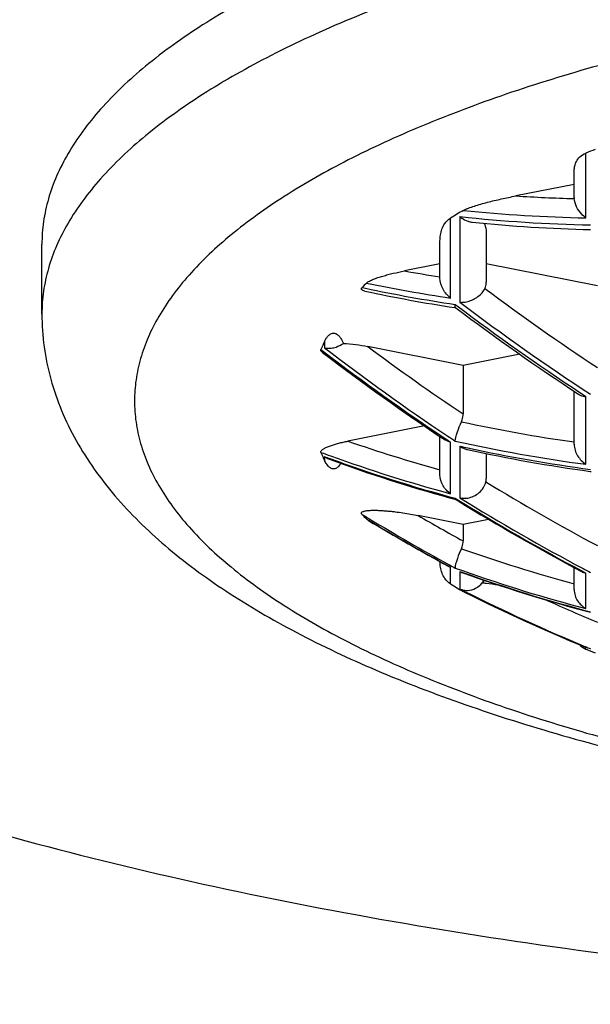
# Model space of a CAD drawing. Header units: millimetres. Extents: x -22 to 396, y -263 to 287.
# Tile 11 of 26: x 40.94 to 44.02, y 239.56 to 244.88. Entities that reach past the tile are written whole.
import ezdxf

# ---------------------------------------------------------------- set-up
doc = ezdxf.new("R2010")
doc.units = ezdxf.units.MM
doc.header["$LTSCALE"] = 23.1
doc.layers.get('0').update_dxf_attribs({"linetype": 'CONTINUOUS'})

msp = doc.modelspace()

# ---------------------------------------------------------------- linework, layer by layer
at = {"color": 9, "linetype": 'CONTINUOUS'}
for p, q in [((43.9956, 243.8065), (43.9956, 244.1567)), ((43.2645, 243.3734), (43.2645, 243.8056)), ((43.315, 243.8131), (43.315, 243.3506)), ((42.7869, 243.43), (42.8049, 243.4262)), ((43.2898, 243.3389), (43.3006, 243.3308)), ((43.2898, 243.3389), (43.3005, 243.3308)), ((42.5839, 243.139), (42.5839, 243.1045)), ((42.5646, 243.095), (42.5776, 243.0852)), ((42.5646, 243.095), (42.5775, 243.0851)), ((43.9956, 242.4754), (43.9956, 242.8417)), ((43.2388, 242.6127), (43.2645, 242.5955)), ((43.2389, 242.6128), (43.2645, 242.5955)), ((43.2645, 242.3168), (43.2645, 242.5955)), ((43.315, 242.5732), (43.315, 242.2944)), ((42.5839, 242.5171), (42.5839, 242.4958)), ((43.2898, 242.2922), (43.2948, 242.2891)), ((43.2898, 242.2922), (43.2948, 242.2891)), ((42.8103, 242.1803), (42.8213, 242.1737)), ((42.8103, 242.1803), (42.8213, 242.1737)), ((43.2524, 241.9264), (43.2645, 241.9197)), ((43.2524, 241.9264), (43.2645, 241.9197)), ((43.2645, 241.8292), (43.2645, 241.9197)), ((43.315, 241.897), (43.315, 241.8019)), ((43.315, 241.897), (43.3313, 241.8912)), ((43.315, 241.897), (43.3313, 241.8911)), ((43.9739, 241.8996), (43.9956, 241.888)), ((43.9739, 241.8995), (43.9956, 241.888)), ((43.9956, 241.6967), (43.9956, 241.888)), ((43.3337, 241.7882), (43.3408, 241.7847)), ((43.3337, 241.7882), (43.3408, 241.7847)), ((43.9919, 241.4882), (43.9956, 241.4867)), ((43.9919, 241.4882), (43.9956, 241.4867)), ((43.9956, 241.4776), (43.9956, 241.4867))]:
    msp.add_line(p, q, dxfattribs=at)
at = {"color": 7, "linetype": 'CONTINUOUS'}
for p, q in [((43.9324, 243.9173), (43.9324, 244.0632)), ((43.9324, 243.9874), (43.6169, 243.9251)), ((43.2074, 243.4812), (43.2074, 243.6825)), ((43.4574, 243.7161), (43.4574, 243.4587)), ((41.0574, 243.2872), (41.0574, 243.6631)), ((43.2074, 243.5579), (43.0155, 243.52)), ((44.0574, 243.4394), (43.4574, 243.5579)), ((43.2871, 243.322), (43.2933, 243.3211)), ((43.291, 243.3226), (43.2903, 243.324)), ((43.2919, 243.3217), (43.291, 243.3226)), ((43.2919, 243.3217), (43.2931, 243.3208)), ((43.2919, 243.3217), (43.2931, 243.3208)), ((43.3324, 243.0099), (42.8175, 243.1116)), ((43.638, 243.0703), (43.3324, 243.0099)), ((43.3324, 243.0099), (43.3324, 242.7475)), ((43.9324, 242.5838), (43.9324, 242.8696)), ((43.1237, 242.6824), (42.7104, 242.6008)), ((43.2074, 242.4194), (43.2074, 242.6258)), ((43.4574, 242.5333), (43.4574, 242.3984)), ((44.0193, 242.4372), (44.0239, 242.4365)), ((43.2882, 242.2868), (43.2926, 242.2856)), ((43.2883, 242.2868), (43.2926, 242.2856)), ((43.292, 242.2859), (43.3049, 242.2779)), ((43.292, 242.2859), (43.3049, 242.278)), ((43.3324, 242.1509), (43.0892, 242.199)), ((43.4703, 242.1782), (43.3324, 242.1509)), ((43.3324, 242.1509), (43.3324, 242.0614)), ((43.9324, 241.7984), (43.9324, 241.9176)), ((43.3407, 241.7845), (43.3337, 241.7882)), ((43.9956, 241.4867), (43.9919, 241.4881)), ((43.9956, 241.4776), (44.0461, 241.4578))]:
    msp.add_line(p, q, dxfattribs=at)
for centre, radius, start, end in [((46.2716, 238.2496), 6.3303, 110.58315, 111.07141), ((44.0264, 243.9172), 0.094, 179.9755, 183.9258), ((45.0358, 240.8946), 3.4076, 119.9666, 121.3181), ((44.2039, 251.7738), 8.0325, 264.12511, 268.68972), ((43.9344, 242.3605), 1.5686, 135.7793, 137.0164), ((44.472, 251.1294), 7.8968, 257.78962, 261.37066), ((43.3234, 243.4559), 0.1057, 265.3988, 268.331), ((51.1267, 253.7388), 13.0346, 233.05933, 236.62636), ((43.3742, 242.7657), 0.874, 154.7219, 157.8698), ((50.3777, 253.3216), 12.8769, 232.69283, 236.31123), ((45.126, 250.5966), 8.2341, 257.58906, 262.27625), ((43.3659, 242.8654), 0.8649, 202.1136, 205.2947), ((42.6513, 242.6114), 0.1159, 234.4193, 243.982), ((42.6487, 242.6062), 0.1102, 244.02, 249.7529), ((45.3892, 250.0458), 8.0384, 249.77765, 254.62898), ((45.4164, 250.1387), 8.1352, 254.61746, 254.83483), ((49.6055, 252.5204), 12.0252, 238.40265, 242.06547), ((43.9251, 243.2654), 1.5557, 222.9785, 224.2258), ((48.7703, 252.0553), 11.5355, 238.95104, 241.41987), ((43.2955, 242.0057), 0.0914, 241.466, 250.2099), ((43.3674, 241.9911), 0.1078, 240.8952, 244.1311), ((43.3666, 241.9895), 0.106, 244.1255, 250.2511), ((46.0899, 249.5826), 8.1726, 250.26952, 255.12705), ((45.0129, 244.7016), 3.3626, 238.6729, 240.0424), ((48.062, 251.2951), 10.618, 243.59858, 247.46012), ((46.1176, 249.6803), 8.2742, 255.11508, 255.32075), ((44.0324, 241.5706), 0.1, 223.7706, 248.4294)]:
    msp.add_arc(centre, radius, start, end, dxfattribs=at)
at = {"color": 9, "linetype": 'CONTINUOUS'}
for centre, radius, start, end in [((44.1361, 251.8961), 7.9879, 266.27331, 268.5401), ((44.1506, 251.8421), 8.0372, 264.16639, 268.89526), ((44.1687, 251.7641), 7.9967, 263.87168, 268.94086), ((44.3963, 251.1579), 7.7617, 259.75274, 261.18907), ((44.4408, 251.1268), 7.8725, 258.00659, 261.59263), ((44.4242, 251.1771), 7.8894, 258.19636, 261.54793), ((51.2019, 253.7824), 12.9366, 233.18748, 236.4772), ((51.1327, 253.7027), 12.9724, 232.94062, 236.75445), ((51.1536, 253.7537), 13.0502, 233.00416, 236.5641), ((50.3973, 253.3316), 12.8895, 232.65031, 236.26352), ((50.3887, 253.2969), 12.8375, 232.55694, 236.20974), ((50.4355, 253.339), 12.7528, 233.31865, 236.15245), ((51.0057, 253.5357), 12.7868, 236.57881, 236.75456), ((45.0527, 250.6434), 8.1245, 257.70982, 262.07415), ((50.2794, 253.1357), 12.6427, 236.21484, 236.43629), ((45.321, 250.1097), 7.9498, 250.8291, 254.58169), ((45.0823, 250.6367), 8.2333, 257.42522, 262.41606), ((45.0793, 250.4892), 8.1102, 257.43524, 257.74745), ((45.0999, 250.5875), 8.2107, 257.7528, 262.44861), ((45.3217, 249.99), 7.944, 249.69167, 250.09425), ((45.3443, 249.9695), 7.9473, 249.67514, 249.89113), ((45.366, 250.0303), 8.0118, 249.89508, 254.98072), ((45.351, 250.0757), 8.0345, 250.10569, 254.94837), ((49.6829, 252.5643), 11.9368, 238.55406, 241.88313), ((49.6206, 252.5283), 12.0356, 238.29184, 242.0195), ((49.614, 252.4833), 11.9788, 238.27477, 241.94705), ((48.8779, 252.1918), 11.6979, 238.62155, 238.84443), ((48.7856, 252.0362), 11.517, 238.83677, 241.30756), ((48.8263, 252.0593), 11.4079, 239.80758, 241.2108), ((48.7748, 252.053), 11.5346, 238.92584, 241.39467), ((46.0163, 249.631), 8.0738, 250.51436, 255.0425), ((48.7214, 251.9199), 11.3841, 241.31013, 241.50229), ((46.0264, 249.5174), 8.0798, 250.20222, 250.53641), ((46.072, 249.5619), 8.1457, 250.33831, 255.41532), ((46.0563, 249.6072), 8.1745, 250.54828, 255.39876), ((49.5178, 252.3054), 11.7766, 241.95278, 242.17501), ((48.1795, 251.4837), 10.8352, 243.32311, 243.48586), ((48.0597, 251.285), 10.6077, 243.58578, 247.45102), ((48.0646, 251.2452), 10.5705, 243.46595, 247.34378), ((48.0946, 251.2325), 10.4238, 245.56398, 247.21275), ((47.989, 251.0673), 10.3771, 247.35052, 247.51777)]:
    msp.add_arc(centre, radius, start, end, dxfattribs=at)
at = {"color": 7, "linetype": 'CONTINUOUS'}
for points, knots in [([(48.4074, 247.7674), (48.0153, 247.7674), (47.2343, 247.7543), (46.0725, 247.6956), (44.9331, 247.5984), (43.827, 247.4637), (42.7649, 247.2928), (41.7568, 247.0872), (40.8125, 246.8492), (39.9409, 246.5809), (39.1501, 246.2849), (38.5503, 246.011), (38.1188, 245.7787), (37.8281, 245.6037), (37.5628, 245.4241), (37.3234, 245.2402), (37.1106, 245.0524), (36.9249, 244.8611), (36.7667, 244.6667), (36.6364, 244.4696), (36.5345, 244.2702), (36.4613, 244.069), (36.4173, 243.8664), (36.4074, 243.7304), (36.4074, 243.6631)], [0, 0, 0, 0, 0.087668, 0.174591, 0.260034, 0.343282, 0.423649, 0.50049, 0.573213, 0.641292, 0.704286, 0.761857, 0.788546, 0.813819, 0.837679, 0.860146, 0.881259, 0.901077, 0.919689, 0.937212, 0.953798, 0.969637, 0.984953, 1, 1, 1, 1]), ([(55.7574, 243.6631), (55.7574, 243.7043), (55.7514, 243.7876), (55.7244, 243.9117), (55.6796, 244.035), (55.6171, 244.1571), (55.5373, 244.2778), (55.4039, 244.4417), (55.1914, 244.6408), (54.8803, 244.8625), (54.5783, 245.0328), (54.3082, 245.1636), (54.0054, 245.2959), (53.5931, 245.4502), (53.0593, 245.6146), (52.4809, 245.7604), (51.8635, 245.8863), (51.2129, 245.991), (50.5354, 246.0735), (49.5983, 246.1534), (48.4074, 246.1928), (47.2165, 246.1534), (46.2794, 246.0735), (45.6019, 245.991), (44.9513, 245.8863), (44.3339, 245.7604), (43.7555, 245.6146), (43.2217, 245.4502), (42.8094, 245.2959), (42.5066, 245.1636), (42.2365, 245.0328), (41.9345, 244.8625), (41.6234, 244.6408), (41.4109, 244.4417), (41.2775, 244.2778), (41.1977, 244.1571), (41.1353, 244.035), (41.0904, 243.9117), (41.0634, 243.7876), (41.0574, 243.7043), (41.0574, 243.6631)], [0, 0, 0, 0, 0.007524, 0.015183, 0.023103, 0.031397, 0.040159, 0.049465, 0.069917, 0.093072, 0.119048, 0.133098, 0.147841, 0.17934, 0.213383, 0.249747, 0.288171, 0.328358, 0.369985, 0.41271, 0.5, 0.58729, 0.630015, 0.671642, 0.711829, 0.750253, 0.786617, 0.82066, 0.852159, 0.866902, 0.880952, 0.906928, 0.930083, 0.950535, 0.959841, 0.968603, 0.976897, 0.984817, 0.992476, 1, 1, 1, 1]), ([(43.9324, 244.0632), (43.9324, 244.0713), (43.9343, 244.0882), (43.9438, 244.1134), (43.9631, 244.1391), (43.9833, 244.1519), (43.9956, 244.1567)], [0, 0, 0, 0, 0.205052, 0.421233, 0.668182, 1, 1, 1, 1]), ([(43.3337, 243.8466), (43.3379, 243.849), (43.3469, 243.8534), (43.3666, 243.8616), (43.3936, 243.8709), (43.4278, 243.8811), (43.4763, 243.8942), (43.5394, 243.9092), (43.5908, 243.9199), (43.6169, 243.9251)], [0, 0, 0, 0, 0.048929, 0.102349, 0.217389, 0.339365, 0.465923, 0.728445, 1, 1, 1, 1]), ([(43.9956, 243.8065), (43.9872, 243.8127), (43.9675, 243.8304), (43.9432, 243.8648), (43.9337, 243.8955), (43.9326, 243.9108)], [0, 0, 0, 0, 0.250984, 0.632074, 1, 1, 1, 1]), ([(43.2074, 243.6825), (43.2074, 243.693), (43.209, 243.7143), (43.217, 243.7464), (43.2335, 243.7794), (43.2524, 243.7982), (43.2645, 243.8056)], [0, 0, 0, 0, 0.223071, 0.451894, 0.698131, 1, 1, 1, 1]), ([(43.315, 243.8131), (43.3182, 243.8104), (43.3313, 243.8007), (43.346, 243.793), (43.3574, 243.789)], [0, 0, 0, 0, 0.256459, 1, 1, 1, 1]), ([(43.3574, 243.789), (43.3594, 243.7883), (43.3673, 243.7858), (43.3756, 243.7841), (43.3817, 243.7835)], [0, 0, 0, 0, 0.254522, 1, 1, 1, 1]), ([(43.4468, 243.7771), (43.4487, 243.7722), (43.455, 243.7524), (43.4574, 243.7315), (43.4574, 243.7161)], [0, 0, 0, 0, 0.256894, 1, 1, 1, 1]), ([(36.4074, 243.6631), (36.4074, 243.5958), (36.4173, 243.4598), (36.4613, 243.2573), (36.5345, 243.056), (36.6364, 242.8566), (36.7667, 242.6595), (36.9249, 242.4652), (37.1106, 242.2739), (37.3234, 242.0861), (37.5628, 241.9021), (37.8281, 241.7225), (38.1188, 241.5476), (38.5503, 241.3152), (39.1501, 241.0413), (39.9409, 240.7454), (40.8125, 240.477), (41.7568, 240.239), (42.7649, 240.0335), (43.827, 239.8625), (44.9331, 239.7278), (46.0725, 239.6306), (47.2343, 239.5719), (48.0153, 239.5589), (48.4074, 239.5589)], [0, 0, 0, 0, 0.015047, 0.030363, 0.046202, 0.062788, 0.080311, 0.098923, 0.118741, 0.139854, 0.162321, 0.186181, 0.211454, 0.238143, 0.295714, 0.358708, 0.426787, 0.49951, 0.576351, 0.656718, 0.739966, 0.825409, 0.912332, 1, 1, 1, 1]), ([(42.8103, 243.4545), (42.8124, 243.4566), (42.8176, 243.4606), (42.83, 243.4677), (42.8484, 243.4757), (42.8727, 243.4843), (42.8989, 243.4924), (42.9266, 243.5), (42.9655, 243.5096), (42.9954, 243.516), (43.0155, 243.52)], [0, 0, 0, 0, 0.041265, 0.089189, 0.198028, 0.318087, 0.445545, 0.57842, 0.715563, 1, 1, 1, 1]), ([(43.2645, 243.3734), (43.2481, 243.3861), (43.2202, 243.4186), (43.2074, 243.4603), (43.2074, 243.4812)], [0, 0, 0, 0, 0.499564, 1, 1, 1, 1]), ([(43.4503, 243.4254), (43.4515, 243.4278), (43.4558, 243.4385), (43.4574, 243.45), (43.4574, 243.4587)], [0, 0, 0, 0, 0.242257, 1, 1, 1, 1]), ([(42.8018, 243.4113), (42.798, 243.4121), (42.7927, 243.4135), (42.7869, 243.4168), (42.7843, 243.4193), (42.7832, 243.4222), (42.7836, 243.425), (42.7849, 243.4276), (42.7862, 243.4292), (42.7869, 243.43)], [0, 0, 0, 0, 0.37805, 0.520771, 0.630826, 0.719639, 0.804219, 0.89635, 1, 1, 1, 1]), ([(43.3574, 243.3548), (43.3769, 243.3599), (43.4051, 243.3735), (43.4348, 243.4003), (43.4462, 243.4168), (43.4503, 243.4254)], [0, 0, 0, 0, 0.505429, 0.762076, 1, 1, 1, 1]), ([(43.3204, 243.3503), (43.3233, 243.3502), (43.3358, 243.3503), (43.3482, 243.3524), (43.3574, 243.3548)], [0, 0, 0, 0, 0.23805, 1, 1, 1, 1]), ([(43.2893, 243.3299), (43.2892, 243.3306), (43.2892, 243.3336), (43.2895, 243.3366), (43.2898, 243.3389)], [0, 0, 0, 0, 0.219562, 1, 1, 1, 1]), ([(43.2903, 243.324), (43.2901, 243.3244), (43.2895, 243.3263), (43.2893, 243.3283), (43.2893, 243.3299)], [0, 0, 0, 0, 0.208563, 1, 1, 1, 1]), ([(41.0574, 243.2872), (41.0574, 243.2278), (41.0656, 243.1088), (41.1019, 242.9335), (41.1606, 242.7641), (41.2666, 242.547), (41.4476, 242.2937), (41.7244, 242.0234), (42.0558, 241.779), (42.4387, 241.5564), (42.8715, 241.3533), (43.352, 241.169), (43.8771, 241.0036), (44.4431, 240.8579), (45.0455, 240.7326), (45.6792, 240.6286), (46.3384, 240.5468), (47.2496, 240.4677), (48.4074, 240.4287), (49.5652, 240.4677), (50.4765, 240.5468), (51.1357, 240.6286), (51.7693, 240.7326), (52.3717, 240.8579), (52.9377, 241.0036), (53.4628, 241.169), (53.9433, 241.3533), (54.3761, 241.5564), (54.7591, 241.779), (55.0904, 242.0234), (55.3672, 242.2937), (55.5482, 242.547), (55.6542, 242.7641), (55.7129, 242.9335), (55.7492, 243.1088), (55.7574, 243.2278), (55.7574, 243.2872)], [0, 0, 0, 0, 0.010559, 0.02112, 0.031698, 0.042328, 0.063958, 0.086603, 0.110796, 0.136917, 0.165175, 0.19564, 0.228267, 0.262929, 0.299433, 0.337538, 0.376965, 0.417407, 0.5, 0.582594, 0.623035, 0.662463, 0.700568, 0.737072, 0.771734, 0.804361, 0.834825, 0.863084, 0.889204, 0.913397, 0.936043, 0.957672, 0.968302, 0.97888, 0.989441, 1, 1, 1, 1]), ([(42.5839, 243.139), (42.586, 243.1436), (42.5909, 243.1529), (42.5986, 243.164), (42.6067, 243.1727), (42.6154, 243.1796), (42.6261, 243.184), (42.6369, 243.1839), (42.6462, 243.1811), (42.6544, 243.1759), (42.6636, 243.1673), (42.6748, 243.1522), (42.6816, 243.138), (42.6854, 243.1287)], [0, 0, 0, 0, 0.10153, 0.209873, 0.269526, 0.337767, 0.431434, 0.49589, 0.548103, 0.624698, 0.687628, 0.798722, 1, 1, 1, 1]), ([(42.5731, 243.0793), (42.5716, 243.0805), (42.5689, 243.0828), (42.5656, 243.0866), (42.5638, 243.0908), (42.5641, 243.0937), (42.5646, 243.095)], [0, 0, 0, 0, 0.300436, 0.562222, 0.787397, 1, 1, 1, 1]), ([(42.5839, 243.1045), (42.5852, 243.1042), (42.5907, 243.1031), (42.5963, 243.1025), (42.6005, 243.1023)], [0, 0, 0, 0, 0.244295, 1, 1, 1, 1]), ([(42.6005, 243.1023), (42.603, 243.1022), (42.6138, 243.1021), (42.6245, 243.1034), (42.6324, 243.1052)], [0, 0, 0, 0, 0.240504, 1, 1, 1, 1]), ([(42.6324, 243.1052), (42.637, 243.1062), (42.6557, 243.1113), (42.6734, 243.1202), (42.6854, 243.1287)], [0, 0, 0, 0, 0.240577, 1, 1, 1, 1]), ([(42.6854, 243.1287), (42.7082, 243.1274), (42.7524, 243.123), (42.7963, 243.1158), (42.8175, 243.1116)], [0, 0, 0, 0, 0.514153, 1, 1, 1, 1]), ([(43.9564, 242.8536), (43.9591, 242.8518), (43.9712, 242.8452), (43.9852, 242.8423), (43.9956, 242.8417)], [0, 0, 0, 0, 0.236877, 1, 1, 1, 1]), ([(43.3233, 242.7051), (43.3248, 242.7085), (43.3301, 242.722), (43.3324, 242.7367), (43.3324, 242.7475)], [0, 0, 0, 0, 0.255982, 1, 1, 1, 1]), ([(43.2907, 242.6099), (43.2917, 242.616), (43.295, 242.6298), (43.3049, 242.6619), (43.3152, 242.6874), (43.3233, 242.7051)], [0, 0, 0, 0, 0.18392, 0.421269, 1, 1, 1, 1]), ([(43.2645, 242.5955), (43.2618, 242.596), (43.2515, 242.5985), (43.2416, 242.6028), (43.2351, 242.6072)], [0, 0, 0, 0, 0.259267, 1, 1, 1, 1]), ([(43.2898, 242.6009), (43.2898, 242.6015), (43.29, 242.6046), (43.2903, 242.6076), (43.2907, 242.6099)], [0, 0, 0, 0, 0.221208, 1, 1, 1, 1]), ([(42.5646, 242.5398), (42.5639, 242.5414), (42.5639, 242.5454), (42.5673, 242.5505), (42.5725, 242.5552), (42.5792, 242.5597), (42.587, 242.564), (42.599, 242.5697), (42.6157, 242.5762), (42.6373, 242.5832), (42.6606, 242.5896), (42.685, 242.5955), (42.7018, 242.5991), (42.7104, 242.6008)], [0, 0, 0, 0, 0.031276, 0.066606, 0.109281, 0.158606, 0.213363, 0.272524, 0.401106, 0.540184, 0.687291, 0.840895, 1, 1, 1, 1]), ([(43.315, 242.5732), (43.3168, 242.5719), (43.3242, 242.5671), (43.332, 242.5631), (43.3381, 242.5606)], [0, 0, 0, 0, 0.252849, 1, 1, 1, 1]), ([(43.9324, 242.5838), (43.9324, 242.562), (43.9464, 242.5186), (43.9776, 242.4868), (43.9956, 242.4754)], [0, 0, 0, 0, 0.505826, 1, 1, 1, 1]), ([(42.6727, 242.4805), (42.6705, 242.477), (42.6655, 242.4698), (42.6552, 242.4589), (42.6414, 242.4507), (42.6264, 242.4507), (42.6161, 242.4551), (42.6091, 242.4601), (42.6022, 242.4666), (42.5955, 242.475), (42.5891, 242.4853), (42.5855, 242.4923), (42.5839, 242.4958)], [0, 0, 0, 0, 0.102294, 0.215912, 0.368517, 0.485603, 0.57245, 0.63964, 0.698725, 0.805508, 0.904749, 1, 1, 1, 1]), ([(43.2645, 242.3168), (43.248, 242.3276), (43.2193, 242.3581), (43.2074, 242.3989), (43.2074, 242.4194)], [0, 0, 0, 0, 0.490169, 1, 1, 1, 1]), ([(43.4555, 242.3806), (43.4558, 242.3821), (43.4569, 242.3879), (43.4574, 242.3939), (43.4574, 242.3984)], [0, 0, 0, 0, 0.24602, 1, 1, 1, 1]), ([(43.3574, 242.2934), (43.3683, 242.2953), (43.3904, 242.3023), (43.42, 242.3212), (43.4436, 242.3477), (43.4531, 242.3696), (43.4555, 242.3806)], [0, 0, 0, 0, 0.240133, 0.495304, 0.754437, 1, 1, 1, 1]), ([(43.2898, 242.2922), (43.2898, 242.2917), (43.2899, 242.2901), (43.2902, 242.2884), (43.2907, 242.2874)], [0, 0, 0, 0, 0.300241, 1, 1, 1, 1]), ([(43.2907, 242.2874), (43.2908, 242.2872), (43.2911, 242.2866), (43.2916, 242.2861), (43.292, 242.2859)], [0, 0, 0, 0, 0.278153, 1, 1, 1, 1]), ([(43.315, 242.2944), (43.3168, 242.294), (43.3244, 242.2924), (43.3322, 242.2918), (43.3381, 242.2918)], [0, 0, 0, 0, 0.244565, 1, 1, 1, 1]), ([(43.3381, 242.2918), (43.3397, 242.2918), (43.3462, 242.2919), (43.3526, 242.2926), (43.3574, 242.2934)], [0, 0, 0, 0, 0.245362, 1, 1, 1, 1]), ([(42.7869, 242.2048), (42.7859, 242.206), (42.7841, 242.2082), (42.7829, 242.2127), (42.7854, 242.2172), (42.791, 242.2204), (42.7989, 242.223), (42.8086, 242.2248), (42.8192, 242.2261), (42.8342, 242.2271), (42.8532, 242.2274), (42.876, 242.2268), (42.8987, 242.2255), (42.921, 242.2237), (42.943, 242.2216), (42.9719, 242.2182), (43.0072, 242.2134), (43.0486, 242.2067), (43.0758, 242.2016), (43.0892, 242.199)], [0, 0, 0, 0, 0.014606, 0.027046, 0.040449, 0.059776, 0.086221, 0.117583, 0.151511, 0.186625, 0.257979, 0.329315, 0.400017, 0.469916, 0.538978, 0.607209, 0.741252, 0.87217, 1, 1, 1, 1]), ([(42.8206, 242.1726), (42.8196, 242.1732), (42.816, 242.1754), (42.8125, 242.178), (42.8103, 242.1803)], [0, 0, 0, 0, 0.271798, 1, 1, 1, 1]), ([(43.3231, 242.0196), (43.3151, 242.0024), (43.3048, 241.9779), (43.2946, 241.9473), (43.2913, 241.9344), (43.2903, 241.9288)], [0, 0, 0, 0, 0.58757, 0.82306, 1, 1, 1, 1]), ([(43.3231, 242.0196), (43.3246, 242.0229), (43.33, 242.0363), (43.3324, 242.0508), (43.3324, 242.0614)], [0, 0, 0, 0, 0.255986, 1, 1, 1, 1]), ([(43.2645, 241.8292), (43.2526, 241.8364), (43.234, 241.8549), (43.2175, 241.8872), (43.2093, 241.9186), (43.2075, 241.9395), (43.2074, 241.9498)], [0, 0, 0, 0, 0.302017, 0.548495, 0.777275, 1, 1, 1, 1]), ([(43.2903, 241.9288), (43.2898, 241.926), (43.2891, 241.9215), (43.2892, 241.9169), (43.2898, 241.9152)], [0, 0, 0, 0, 0.60911, 1, 1, 1, 1]), ([(43.9721, 241.8963), (43.9739, 241.8954), (43.9815, 241.8917), (43.9895, 241.8892), (43.9956, 241.888)], [0, 0, 0, 0, 0.246691, 1, 1, 1, 1]), ([(43.3574, 241.7946), (43.3719, 241.7953), (43.4022, 241.8033), (43.4265, 241.8233), (43.4361, 241.8357)], [0, 0, 0, 0, 0.480171, 1, 1, 1, 1]), ([(43.4437, 241.8502), (43.4432, 241.849), (43.4409, 241.8441), (43.4383, 241.8393), (43.4361, 241.8357)], [0, 0, 0, 0, 0.24504, 1, 1, 1, 1]), ([(43.4361, 241.8357), (43.4433, 241.8349), (43.4717, 241.8315), (43.5, 241.8276), (43.5211, 241.8244)], [0, 0, 0, 0, 0.253173, 1, 1, 1, 1]), ([(43.315, 241.8019), (43.3183, 241.8006), (43.3319, 241.7958), (43.3466, 241.7941), (43.3574, 241.7946)], [0, 0, 0, 0, 0.246407, 1, 1, 1, 1]), ([(43.9324, 241.7984), (43.9324, 241.7876), (43.9358, 241.766), (43.9495, 241.7369), (43.9697, 241.713), (43.9867, 241.7013), (43.9956, 241.6967)], [0, 0, 0, 0, 0.259325, 0.513516, 0.760357, 1, 1, 1, 1])]:
    msp.add_open_spline(points, degree=3, knots=knots, dxfattribs=at)
at = {"color": 9, "linetype": 'CONTINUOUS'}
for points in [[(55.7574, 243.2872), (55.7574, 243.3285), (55.7514, 243.4118), (55.7244, 243.5358), (55.6796, 243.6591), (55.6171, 243.7812), (55.5373, 243.9019), (55.4039, 244.0658), (55.1914, 244.265), (54.8803, 244.4866), (54.5783, 244.6569), (54.3082, 244.7877), (54.0054, 244.9201), (53.5931, 245.0744), (53.0593, 245.2387), (52.4809, 245.3845), (51.8635, 245.5104), (51.2129, 245.6151), (50.5354, 245.6976), (49.5983, 245.7775), (48.4074, 245.8169), (47.2165, 245.7775), (46.2794, 245.6976), (45.6019, 245.6151), (44.9513, 245.5104), (44.3339, 245.3845), (43.7555, 245.2387), (43.2217, 245.0744), (42.8094, 244.9201), (42.5066, 244.7877), (42.2365, 244.6569), (41.9345, 244.4866), (41.6234, 244.265), (41.4109, 244.0658), (41.2775, 243.9019), (41.1977, 243.7812), (41.1353, 243.6591), (41.0904, 243.5358), (41.0634, 243.4118), (41.0574, 243.3285), (41.0574, 243.2872)], [(55.2574, 242.8174), (55.2574, 242.8558), (55.2518, 242.9334), (55.2266, 243.0491), (55.1849, 243.1639), (55.1267, 243.2778), (55.0523, 243.3903), (54.928, 243.543), (54.7299, 243.7286), (54.4399, 243.9351), (54.1585, 244.0939), (53.9068, 244.2158), (53.6246, 244.3391), (53.2404, 244.4829), (52.7428, 244.6361), (52.2038, 244.772), (51.6284, 244.8893), (51.0221, 244.9869), (50.3907, 245.0638), (49.5173, 245.1383), (48.4074, 245.175), (47.2975, 245.1383), (46.4241, 245.0638), (45.7927, 244.9869), (45.1865, 244.8893), (44.611, 244.772), (44.072, 244.6361), (43.5744, 244.4829), (43.1902, 244.3391), (42.908, 244.2158), (42.6563, 244.0939), (42.3749, 243.9351), (42.0849, 243.7286), (41.8868, 243.543), (41.7625, 243.3903), (41.6881, 243.2778), (41.63, 243.1639), (41.5882, 243.0491), (41.563, 242.9334), (41.5574, 242.8558), (41.5574, 242.8174)], [(41.5574, 242.8174), (41.5574, 242.779), (41.563, 242.7013), (41.5882, 242.5857), (41.63, 242.4708), (41.6881, 242.357), (41.7625, 242.2445), (41.8868, 242.0918), (42.0849, 241.9062), (42.3749, 241.6996), (42.6563, 241.5409), (42.908, 241.419), (43.1902, 241.2956), (43.5744, 241.1518), (44.072, 240.9987), (44.611, 240.8628), (45.1865, 240.7455), (45.7927, 240.6479), (46.4241, 240.571), (47.2975, 240.4965), (48.4074, 240.4598), (49.5173, 240.4965), (50.3907, 240.571), (51.0221, 240.6479), (51.6284, 240.7455), (52.2038, 240.8628), (52.7428, 240.9987), (53.2404, 241.1518), (53.6246, 241.2956), (53.9068, 241.419), (54.1585, 241.5409), (54.4399, 241.6996), (54.7299, 241.9062), (54.928, 242.0918), (55.0523, 242.2445), (55.1267, 242.357), (55.1849, 242.4708), (55.2266, 242.5857), (55.2518, 242.7013), (55.2574, 242.779), (55.2574, 242.8174)]]:
    msp.add_open_spline(points, degree=3, knots=[0, 0, 0, 0, 0.007524, 0.015183, 0.023103, 0.031397, 0.040159, 0.049465, 0.069917, 0.093072, 0.119048, 0.133098, 0.147841, 0.17934, 0.213383, 0.249747, 0.288171, 0.328358, 0.369985, 0.41271, 0.5, 0.58729, 0.630015, 0.671642, 0.711829, 0.750253, 0.786617, 0.82066, 0.852159, 0.866902, 0.880952, 0.906928, 0.930083, 0.950535, 0.959841, 0.968603, 0.976897, 0.984817, 0.992476, 1, 1, 1, 1], dxfattribs=at)
at = {"color": 7, "linetype": 'CONTINUOUS'}
msp.add_open_spline([(43.3381, 242.5606), (43.344, 242.5582), (43.3501, 242.5562), (43.3563, 242.5549)], degree=3, dxfattribs=at)

doc.saveas('drawing.dxf')
